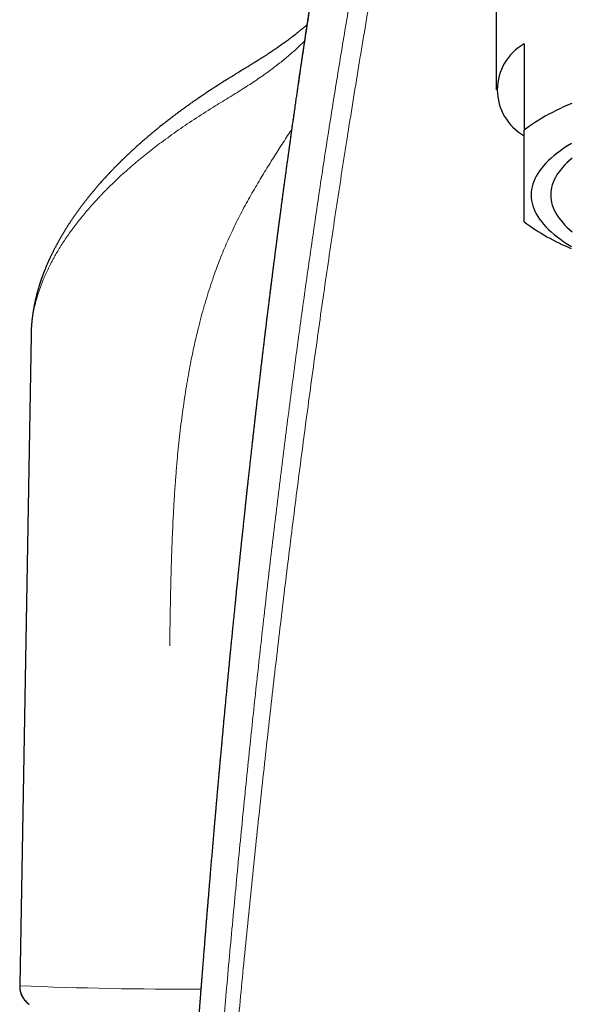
# Model space of a CAD drawing. Header units: millimetres. Extents: x 8 to 771, y 12 to 516.
# Tile 45 of 55: x 369 to 389, y 459 to 495. Entities that reach past the tile are written whole.
import ezdxf

# ---------------------------------------------------------------- set-up
doc = ezdxf.new("R2010")
doc.units = ezdxf.units.MM

msp = doc.modelspace()

# ---------------------------------------------------------------- linework, layer by layer
at = {"color": 7, "linetype": 'Continuous', "lineweight": 30}
for p, q in [((386.189, 496.303), (386.189, 492.074)), ((387.189, 493.715), (387.189, 490.634)), ((369.554, 483.311), (369.149, 460.09)), ((369.149, 460.087), (369.148, 460.083))]:
    msp.add_line(p, q, dxfattribs=at)
at = {"color": 7, "linetype": 'Continuous', "lineweight": 30, "flags": 128}
for points in [[(388.888, 491.587), (388.742, 491.525), (388.6, 491.461), (388.461, 491.397), (388.326, 491.332), (388.195, 491.265), (388.067, 491.198), (387.943, 491.13), (387.824, 491.062), (387.708, 490.992), (387.596, 490.922), (387.488, 490.851), (387.384, 490.779), (387.284, 490.707), (387.189, 490.634)], [(388.879, 490.154), (388.742, 490.07), (388.611, 489.985), (388.486, 489.898), (388.368, 489.811), (388.257, 489.723), (388.153, 489.633), (388.055, 489.543), (387.965, 489.452), (387.882, 489.36), (387.805, 489.267), (387.736, 489.174), (387.674, 489.08), (387.619, 488.986), (387.571, 488.891), (387.531, 488.795), (387.498, 488.7), (387.472, 488.604), (387.454, 488.508), (387.443, 488.412), (387.439, 488.316), (387.443, 488.219), (387.454, 488.123), (387.472, 488.027), (387.498, 487.931), (387.531, 487.836), (387.571, 487.74), (387.619, 487.646), (387.674, 487.551), (387.736, 487.457), (387.805, 487.364), (387.882, 487.271), (387.965, 487.179), (388.055, 487.088), (388.153, 486.998), (388.257, 486.909), (388.368, 486.82), (388.486, 486.733), (388.611, 486.646), (388.742, 486.561), (388.879, 486.477)], [(388.904, 489.631), (388.806, 489.547), (388.715, 489.463), (388.631, 489.378), (388.553, 489.292), (388.481, 489.205), (388.417, 489.118), (388.358, 489.03), (388.307, 488.942), (388.263, 488.853), (388.225, 488.764), (388.194, 488.675), (388.17, 488.585), (388.153, 488.495), (388.142, 488.406), (388.139, 488.316), (388.142, 488.226), (388.153, 488.136), (388.17, 488.046), (388.194, 487.956), (388.225, 487.867), (388.263, 487.778), (388.307, 487.689), (388.358, 487.601), (388.417, 487.513), (388.481, 487.426), (388.553, 487.339), (388.631, 487.253), (388.715, 487.168), (388.806, 487.084), (388.904, 487)]]:
    msp.add_lwpolyline(points, dxfattribs=at)
at = {"color": 7, "linetype": 'Continuous', "lineweight": 30}
for centre, radius, start, end in [((388.108, 492.074), 1.88, 119.277, 240.723), ((391.705, 493.416), 7.56, 233.3143, 248.0038)]:
    msp.add_arc(centre, radius, start, end, dxfattribs=at)
at = {"color": 8, "linetype": 'Continuous', "lineweight": 0}
msp.add_arc((374.892, 595.056), 135.12, 267.56418, 270.31161, dxfattribs=at)
at = {"color": 7, "linetype": 'Continuous', "lineweight": 30}
for points, knots in [([(381.887, 508.317), (381.883, 508.296), (381.87, 508.232), (381.848, 508.124), (381.821, 507.995), (381.796, 507.871), (381.772, 507.754), (381.749, 507.641), (381.727, 507.532), (381.705, 507.426), (381.684, 507.323), (381.664, 507.223), (381.644, 507.126), (381.626, 507.032), (381.608, 506.941), (381.59, 506.854), (381.574, 506.771), (381.558, 506.691), (381.542, 506.615), (381.527, 506.539), (381.513, 506.465), (381.498, 506.393), (381.485, 506.324), (381.472, 506.259), (381.46, 506.198), (381.449, 506.141), (381.439, 506.089), (381.429, 506.041), (381.42, 505.996), (381.412, 505.954), (381.405, 505.916), (381.398, 505.881), (381.392, 505.849), (381.386, 505.82), (381.381, 505.792), (381.37, 505.739), (381.359, 505.682), (381.347, 505.62), (381.34, 505.581), (381.332, 505.543), (381.325, 505.505), (381.317, 505.467), (381.31, 505.427), (381.302, 505.385), (381.293, 505.338), (381.283, 505.288), (381.273, 505.234), (381.262, 505.178), (381.25, 505.117), (381.237, 505.05), (381.223, 504.978), (381.209, 504.902), (381.194, 504.823), (381.178, 504.74), (381.162, 504.654), (381.145, 504.565), (381.128, 504.475), (381.111, 504.385), (381.094, 504.296), (381.077, 504.205), (381.06, 504.113), (381.025, 503.931), (380.957, 503.563), (380.864, 503.058), (380.763, 502.505), (380.673, 502.002), (380.606, 501.629), (380.564, 501.388), (380.545, 501.282), (380.527, 501.18), (380.51, 501.082), (380.493, 500.987), (380.478, 500.899), (380.463, 500.815), (380.45, 500.737), (380.437, 500.662), (380.424, 500.591), (380.413, 500.523), (380.401, 500.459), (380.391, 500.397), (380.381, 500.339), (380.372, 500.285), (380.363, 500.234), (380.354, 500.184), (380.345, 500.133), (380.336, 500.08), (380.327, 500.024), (380.317, 499.965), (380.306, 499.904), (380.296, 499.842), (380.284, 499.776), (380.273, 499.708), (380.26, 499.635), (380.248, 499.559), (380.234, 499.48), (380.22, 499.396), (380.205, 499.309), (380.19, 499.22), (380.175, 499.129), (380.159, 499.037), (380.143, 498.941), (380.127, 498.842), (380.11, 498.743), (380.094, 498.643), (380.077, 498.545), (380.061, 498.444), (380.044, 498.342), (380.027, 498.242), (380.011, 498.143), (379.993, 498.033), (379.973, 497.913), (379.952, 497.784), (379.932, 497.658), (379.91, 497.527), (379.889, 497.392), (379.866, 497.252), (379.844, 497.117), (379.823, 496.986), (379.803, 496.858), (379.785, 496.748), (379.77, 496.653), (379.757, 496.574), (379.745, 496.495), (379.732, 496.417), (379.72, 496.337), (379.707, 496.254), (379.693, 496.17), (379.678, 496.075), (379.662, 495.969), (379.643, 495.852), (379.625, 495.731), (379.605, 495.607), (379.585, 495.478), (379.565, 495.346), (379.544, 495.21), (379.522, 495.07), (379.5, 494.926), (379.479, 494.791), (379.46, 494.667), (379.443, 494.554), (379.428, 494.455), (379.415, 494.371), (379.405, 494.303), (379.395, 494.237), (379.384, 494.167), (379.373, 494.094), (379.362, 494.017), (379.351, 493.945), (379.34, 493.876), (379.331, 493.81), (379.321, 493.749), (379.313, 493.692), (379.305, 493.638), (379.297, 493.587), (379.29, 493.54), (379.283, 493.495), (379.277, 493.455), (379.272, 493.418), (379.267, 493.384), (379.262, 493.355), (379.259, 493.33), (379.256, 493.31), (379.253, 493.293), (379.251, 493.277), (379.248, 493.258), (379.245, 493.235), (379.24, 493.207), (379.235, 493.173), (379.23, 493.134), (379.223, 493.09), (379.216, 493.04), (379.208, 492.987), (379.199, 492.929), (379.191, 492.869), (379.181, 492.807), (379.172, 492.743), (379.162, 492.675), (379.152, 492.604), (379.137, 492.506), (379.119, 492.381), (379.096, 492.224), (379.072, 492.058), (379.047, 491.885), (379.02, 491.695), (378.99, 491.489), (378.959, 491.266), (378.928, 491.047), (378.899, 490.846), (378.873, 490.662), (378.85, 490.495), (378.826, 490.328), (378.803, 490.16), (378.779, 489.99), (378.755, 489.818), (378.731, 489.643), (378.707, 489.464), (378.68, 489.271), (378.652, 489.064), (378.622, 488.84), (378.591, 488.612), (378.559, 488.378), (378.527, 488.14), (378.495, 487.897), (378.468, 487.69), (378.445, 487.522), (378.428, 487.394), (378.412, 487.269), (378.396, 487.147), (378.38, 487.028), (378.364, 486.906), (378.348, 486.78), (378.331, 486.651), (378.315, 486.527), (378.3, 486.406), (378.285, 486.289), (378.27, 486.176), (378.256, 486.067), (378.243, 485.962), (378.231, 485.869), (378.22, 485.786), (378.211, 485.713), (378.202, 485.643), (378.193, 485.577), (378.185, 485.513), (378.178, 485.454), (378.171, 485.397), (378.164, 485.345), (378.158, 485.295), (378.152, 485.252), (378.147, 485.212), (378.143, 485.175), (378.137, 485.134), (378.132, 485.089), (378.126, 485.039), (378.118, 484.982), (378.111, 484.919), (378.102, 484.851), (378.093, 484.779), (378.083, 484.703), (378.073, 484.622), (378.063, 484.539), (378.053, 484.455), (378.042, 484.369), (378.031, 484.28), (378.019, 484.187), (378.008, 484.09), (377.994, 483.983), (377.98, 483.865), (377.964, 483.74), (377.949, 483.615), (377.934, 483.492), (377.918, 483.359), (377.901, 483.215), (377.882, 483.061), (377.863, 482.904), (377.844, 482.743), (377.824, 482.578), (377.805, 482.418), (377.786, 482.261), (377.768, 482.108), (377.75, 481.961), (377.734, 481.821), (377.718, 481.687), (377.703, 481.556), (377.688, 481.429), (377.674, 481.308), (377.66, 481.194), (377.647, 481.082), (377.634, 480.969), (377.621, 480.852), (377.607, 480.733), (377.593, 480.612), (377.579, 480.489), (377.564, 480.362), (377.549, 480.225), (377.532, 480.075), (377.513, 479.913), (377.494, 479.746), (377.475, 479.575), (377.455, 479.4), (377.435, 479.221), (377.415, 479.037), (377.394, 478.849), (377.372, 478.657), (377.35, 478.46), (377.328, 478.259), (377.308, 478.078), (377.291, 477.917), (377.275, 477.777), (377.26, 477.639), (377.245, 477.501), (377.231, 477.365), (377.216, 477.233), (377.203, 477.106), (377.19, 476.986), (377.178, 476.871), (377.166, 476.761), (377.155, 476.656), (377.144, 476.555), (377.134, 476.461), (377.124, 476.371), (377.115, 476.286), (377.107, 476.205), (377.099, 476.128), (377.091, 476.056), (377.084, 475.988), (377.077, 475.925), (377.071, 475.867), (377.065, 475.813), (377.061, 475.768), (377.057, 475.729), (377.053, 475.696), (377.05, 475.663), (377.046, 475.626), (377.042, 475.587), (377.037, 475.545), (377.033, 475.5), (377.028, 475.451), (377.022, 475.396), (377.015, 475.333), (377.008, 475.263), (377, 475.188), (376.992, 475.108), (376.983, 475.024), (376.974, 474.935), (376.964, 474.842), (376.954, 474.744), (376.944, 474.641), (376.933, 474.534), (376.921, 474.423), (376.909, 474.299), (376.895, 474.166), (376.881, 474.026), (376.867, 473.887), (376.851, 473.73), (376.834, 473.556), (376.814, 473.365), (376.796, 473.178), (376.777, 472.994), (376.759, 472.813), (376.742, 472.635), (376.725, 472.461), (376.708, 472.29), (376.691, 472.122), (376.675, 471.959), (376.66, 471.8), (376.645, 471.645), (376.63, 471.493), (376.614, 471.329), (376.597, 471.148), (376.578, 470.949), (376.559, 470.745), (376.539, 470.536), (376.518, 470.323), (376.498, 470.104), (376.477, 469.887), (376.457, 469.672), (376.437, 469.459), (376.417, 469.241), (376.397, 469.02), (376.376, 468.794), (376.357, 468.586), (376.34, 468.398), (376.325, 468.231), (376.31, 468.066), (376.295, 467.903), (376.281, 467.743), (376.266, 467.577), (376.25, 467.405), (376.234, 467.227), (376.219, 467.053), (376.204, 466.882), (376.189, 466.714), (376.174, 466.548), (376.16, 466.387), (376.146, 466.23), (376.133, 466.077), (376.12, 465.928), (376.103, 465.731), (376.082, 465.486), (376.056, 465.192), (376.032, 464.903), (376.007, 464.616), (375.983, 464.328), (375.964, 464.103), (375.95, 463.939), (375.942, 463.839), (375.934, 463.739), (375.925, 463.638), (375.917, 463.536), (375.908, 463.433), (375.899, 463.324), (375.889, 463.207), (375.879, 463.082), (375.868, 462.953), (375.857, 462.819), (375.846, 462.681), (375.834, 462.538), (375.822, 462.391), (375.81, 462.239), (375.797, 462.082), (375.785, 461.922), (375.771, 461.759), (375.758, 461.592), (375.744, 461.421), (375.73, 461.244), (375.716, 461.061), (375.701, 460.873), (375.686, 460.68), (375.67, 460.483), (375.655, 460.296), (375.642, 460.12), (375.629, 459.958), (375.617, 459.796), (375.604, 459.637), (375.59, 459.456), (375.575, 459.253), (375.558, 459.03), (375.541, 458.812), (375.525, 458.599), (375.509, 458.391), (375.495, 458.198), (375.481, 458.02), (375.469, 457.855), (375.457, 457.694), (375.445, 457.537), (375.434, 457.385), (375.423, 457.238), (375.413, 457.096), (375.403, 456.957), (375.392, 456.814), (375.381, 456.667), (375.37, 456.517), (375.36, 456.373), (375.35, 456.234), (375.34, 456.1), (375.331, 455.978), (375.323, 455.866), (375.316, 455.765), (375.309, 455.667), (375.302, 455.571), (375.295, 455.474), (375.288, 455.374), (375.28, 455.258), (375.27, 455.125), (375.26, 454.974), (375.249, 454.817), (375.237, 454.658), (375.226, 454.498), (375.215, 454.335), (375.203, 454.169), (375.191, 453.997), (375.179, 453.821), (375.167, 453.642), (375.154, 453.459), (375.141, 453.271), (375.128, 453.077), (375.114, 452.876), (375.1, 452.67), (375.086, 452.458), (375.072, 452.242), (375.057, 452.02), (375.042, 451.793), (375.029, 451.597), (375.018, 451.431), (375.009, 451.301), (375.001, 451.173), (374.992, 451.049), (374.985, 450.928), (374.977, 450.811), (374.969, 450.693), (374.962, 450.576), (374.954, 450.459), (374.947, 450.347), (374.94, 450.239), (374.933, 450.135), (374.927, 450.036), (374.92, 449.941), (374.915, 449.85), (374.909, 449.763), (374.904, 449.682), (374.899, 449.605), (374.894, 449.533), (374.89, 449.465), (374.886, 449.4), (374.882, 449.34), (374.879, 449.283), (374.875, 449.231), (374.872, 449.182), (374.869, 449.135), (374.866, 449.086), (374.863, 449.034), (374.859, 448.976), (374.855, 448.913), (374.851, 448.845), (374.846, 448.772), (374.841, 448.695), (374.836, 448.613), (374.831, 448.526), (374.825, 448.436), (374.819, 448.34), (374.813, 448.24), (374.807, 448.136), (374.8, 448.027), (374.792, 447.907), (374.784, 447.776), (374.776, 447.635), (374.767, 447.493), (374.756, 447.308), (374.742, 447.08), (374.725, 446.807), (374.708, 446.528), (374.691, 446.242), (374.674, 445.952), (374.656, 445.658), (374.639, 445.36), (374.621, 445.055), (374.603, 444.754), (374.586, 444.458), (374.569, 444.166), (374.552, 443.869), (374.537, 443.605), (374.524, 443.375), (374.513, 443.181), (374.502, 442.985), (374.491, 442.788), (374.479, 442.576), (374.467, 442.35), (374.454, 442.111), (374.441, 441.879), (374.428, 441.652), (374.416, 441.431), (374.405, 441.216), (374.393, 441.007), (374.382, 440.803), (374.372, 440.606), (374.361, 440.414), (374.351, 440.228), (374.342, 440.048), (374.333, 439.874), (374.324, 439.71), (374.316, 439.556), (374.308, 439.413), (374.301, 439.274), (374.294, 439.14), (374.287, 439.011), (374.282, 438.903), (374.277, 438.813), (374.274, 438.742), (374.27, 438.673), (374.266, 438.604), (374.263, 438.532), (374.259, 438.455), (374.255, 438.373), (374.25, 438.284), (374.245, 438.189), (374.24, 438.086), (374.234, 437.978), (374.229, 437.864), (374.222, 437.745), (374.216, 437.619), (374.209, 437.488), (374.203, 437.351), (374.195, 437.209), (374.188, 437.061), (374.18, 436.906), (374.173, 436.75), (374.165, 436.591), (374.157, 436.43), (374.148, 436.263), (374.14, 436.092), (374.131, 435.914), (374.122, 435.731), (374.113, 435.541), (374.104, 435.347), (374.094, 435.146), (374.084, 434.941), (374.074, 434.73), (374.064, 434.514), (374.053, 434.288), (374.042, 434.054), (374.03, 433.81), (374.019, 433.56), (374.007, 433.304), (373.995, 433.042), (373.982, 432.774), (373.97, 432.5), (373.957, 432.221), (373.944, 431.935), (373.931, 431.643), (373.918, 431.345), (373.904, 431.047), (373.891, 430.749), (373.878, 430.451), (373.868, 430.236), (373.863, 430.119), (373.863, 430.104)], [0, 0, 0, 0, 0.00103, 0.00326, 0.005429, 0.007537, 0.00947, 0.011348, 0.013173, 0.014945, 0.016662, 0.018326, 0.019936, 0.021492, 0.022995, 0.024443, 0.025814, 0.027133, 0.0284, 0.029615, 0.030869, 0.032062, 0.033195, 0.034267, 0.035279, 0.036231, 0.037073, 0.037861, 0.038595, 0.039276, 0.039902, 0.040476, 0.040995, 0.041463, 0.041914, 0.042363, 0.044088, 0.044734, 0.045371, 0.046, 0.046621, 0.047235, 0.047869, 0.048541, 0.049321, 0.050146, 0.051015, 0.051928, 0.052886, 0.054006, 0.055182, 0.056412, 0.057698, 0.059038, 0.060434, 0.061885, 0.06339, 0.064786, 0.066226, 0.067703, 0.069186, 0.070669, 0.076502, 0.086944, 0.094877, 0.10283, 0.110803, 0.112523, 0.114182, 0.115778, 0.117313, 0.118786, 0.120197, 0.121471, 0.12269, 0.123854, 0.124963, 0.126016, 0.127027, 0.127982, 0.12888, 0.129721, 0.130506, 0.131266, 0.132052, 0.132864, 0.133744, 0.134653, 0.135591, 0.136559, 0.137564, 0.138625, 0.139741, 0.140914, 0.142143, 0.143428, 0.144769, 0.146166, 0.147535, 0.148954, 0.150423, 0.151942, 0.153511, 0.154981, 0.156491, 0.158043, 0.159601, 0.161134, 0.162645, 0.164131, 0.166136, 0.168097, 0.170013, 0.171884, 0.174054, 0.17616, 0.178202, 0.180182, 0.182098, 0.183951, 0.185175, 0.18637, 0.187535, 0.1887, 0.1899, 0.191135, 0.192404, 0.193709, 0.1954, 0.197145, 0.198946, 0.200803, 0.202715, 0.204682, 0.206705, 0.208783, 0.210917, 0.213106, 0.214747, 0.216417, 0.218117, 0.219133, 0.220139, 0.221112, 0.222055, 0.223229, 0.22435, 0.225417, 0.226432, 0.227394, 0.228286, 0.229128, 0.229918, 0.230657, 0.231358, 0.232006, 0.232601, 0.233142, 0.23363, 0.234065, 0.234446, 0.234708, 0.234937, 0.235175, 0.235444, 0.235745, 0.236189, 0.236687, 0.237241, 0.237895, 0.238612, 0.239393, 0.240237, 0.241144, 0.242021, 0.242951, 0.243932, 0.244966, 0.246051, 0.248226, 0.250379, 0.252912, 0.255413, 0.257883, 0.261141, 0.264341, 0.267485, 0.270571, 0.272999, 0.27539, 0.27775, 0.28014, 0.282576, 0.285015, 0.2875, 0.29003, 0.292606, 0.295699, 0.298855, 0.302074, 0.305357, 0.308703, 0.312112, 0.315585, 0.317392, 0.31918, 0.320925, 0.322626, 0.324283, 0.325897, 0.327744, 0.32953, 0.331255, 0.33292, 0.334553, 0.336123, 0.337631, 0.339076, 0.340459, 0.341501, 0.342504, 0.343469, 0.344389, 0.34526, 0.346083, 0.346857, 0.347583, 0.348261, 0.34889, 0.349369, 0.349889, 0.350453, 0.351061, 0.351714, 0.352524, 0.353394, 0.354322, 0.35531, 0.356357, 0.357464, 0.358629, 0.35975, 0.36092, 0.36214, 0.363409, 0.364729, 0.366098, 0.367806, 0.369524, 0.371218, 0.372889, 0.374536, 0.376657, 0.378738, 0.380778, 0.383048, 0.385265, 0.38743, 0.389543, 0.391604, 0.393612, 0.395458, 0.397257, 0.39901, 0.400717, 0.402377, 0.403843, 0.405319, 0.406834, 0.408389, 0.409984, 0.411588, 0.413231, 0.414912, 0.416632, 0.418728, 0.420879, 0.423084, 0.425343, 0.427656, 0.430024, 0.432446, 0.434921, 0.437451, 0.440035, 0.442674, 0.445366, 0.447173, 0.449003, 0.450834, 0.452609, 0.454403, 0.456132, 0.457795, 0.459349, 0.46084, 0.462269, 0.463636, 0.464942, 0.466163, 0.467324, 0.468426, 0.469468, 0.470469, 0.471408, 0.472284, 0.473098, 0.47385, 0.474539, 0.475166, 0.475614, 0.476025, 0.476449, 0.476916, 0.477426, 0.477968, 0.478552, 0.479178, 0.479845, 0.480693, 0.481599, 0.482565, 0.483589, 0.484672, 0.485813, 0.48701, 0.488266, 0.48958, 0.490952, 0.492383, 0.493872, 0.495684, 0.497483, 0.49926, 0.501016, 0.503487, 0.505913, 0.508296, 0.510634, 0.512929, 0.515179, 0.517385, 0.519547, 0.521665, 0.523739, 0.525732, 0.527684, 0.529592, 0.531459, 0.533898, 0.536395, 0.53895, 0.541563, 0.544234, 0.546962, 0.549749, 0.552354, 0.555008, 0.55771, 0.560461, 0.56326, 0.566109, 0.568168, 0.570242, 0.572285, 0.574292, 0.576263, 0.578198, 0.580433, 0.582617, 0.584752, 0.586837, 0.588913, 0.590937, 0.592909, 0.594829, 0.596697, 0.598513, 0.60028, 0.603904, 0.607472, 0.610984, 0.614442, 0.61791, 0.621409, 0.622613, 0.623821, 0.625033, 0.626248, 0.627467, 0.628697, 0.629966, 0.631413, 0.632913, 0.634466, 0.636071, 0.637729, 0.63944, 0.641204, 0.64302, 0.644889, 0.646811, 0.64875, 0.65074, 0.652781, 0.654873, 0.657055, 0.659289, 0.661577, 0.663917, 0.66631, 0.668227, 0.67016, 0.672065, 0.673941, 0.675788, 0.678482, 0.68111, 0.683674, 0.686173, 0.688607, 0.690976, 0.69295, 0.694877, 0.696757, 0.698589, 0.700373, 0.70208, 0.70374, 0.705355, 0.706924, 0.708732, 0.710475, 0.712153, 0.713766, 0.715314, 0.716798, 0.718017, 0.719189, 0.720313, 0.721405, 0.722525, 0.723677, 0.724862, 0.726545, 0.72829, 0.730098, 0.731968, 0.733776, 0.735639, 0.737557, 0.73953, 0.741557, 0.743601, 0.745698, 0.747848, 0.75005, 0.752351, 0.754708, 0.757119, 0.759585, 0.762106, 0.764682, 0.767313, 0.76881, 0.770299, 0.771748, 0.773156, 0.774524, 0.77585, 0.777136, 0.778503, 0.779821, 0.78109, 0.782309, 0.783479, 0.7846, 0.785671, 0.786693, 0.787666, 0.788589, 0.789448, 0.790259, 0.791023, 0.791739, 0.792427, 0.793065, 0.793652, 0.794188, 0.794694, 0.79524, 0.795831, 0.796467, 0.797183, 0.797949, 0.798765, 0.799631, 0.800547, 0.801513, 0.80253, 0.803596, 0.804712, 0.805879, 0.807095, 0.808362, 0.809908, 0.811476, 0.813064, 0.814671, 0.817643, 0.82068, 0.82378, 0.826946, 0.830175, 0.83341, 0.836706, 0.840065, 0.843485, 0.846642, 0.84985, 0.853108, 0.856418, 0.858525, 0.860651, 0.862798, 0.86496, 0.867091, 0.86975, 0.872345, 0.874874, 0.877338, 0.879737, 0.882071, 0.884339, 0.886542, 0.88868, 0.890753, 0.892761, 0.894703, 0.89658, 0.898392, 0.899995, 0.901544, 0.903038, 0.904477, 0.905862, 0.907191, 0.907972, 0.908733, 0.909473, 0.910199, 0.910967, 0.91179, 0.912668, 0.913602, 0.914639, 0.915736, 0.916894, 0.918113, 0.919392, 0.920732, 0.922132, 0.923593, 0.925114, 0.926696, 0.928339, 0.930042, 0.931703, 0.933418, 0.935187, 0.937009, 0.938886, 0.94084, 0.94285, 0.944915, 0.947035, 0.94921, 0.951441, 0.953727, 0.956068, 0.958579, 0.961151, 0.963784, 0.966477, 0.969231, 0.972045, 0.97492, 0.977856, 0.980852, 0.983908, 0.987026, 0.990203, 0.993255, 0.996361, 0.99952, 1, 1, 1, 1]), ([(379.419, 494.398), (379.413, 494.392), (379.399, 494.38), (379.376, 494.36), (379.352, 494.339), (379.328, 494.318), (379.307, 494.3), (379.287, 494.283), (379.267, 494.266), (379.245, 494.247), (379.219, 494.225), (379.191, 494.202), (379.162, 494.178), (379.134, 494.155), (379.108, 494.134), (379.085, 494.115), (379.061, 494.097), (379.036, 494.076), (379.009, 494.055), (378.982, 494.034), (378.959, 494.016), (378.937, 493.999), (378.916, 493.983), (378.891, 493.964), (378.861, 493.941), (378.824, 493.913), (378.785, 493.883), (378.745, 493.854), (378.702, 493.822), (378.653, 493.786), (378.596, 493.745), (378.537, 493.703), (378.474, 493.659), (378.408, 493.613), (378.352, 493.574), (378.306, 493.543), (378.273, 493.52), (378.241, 493.498), (378.209, 493.477), (378.181, 493.458), (378.155, 493.441), (378.132, 493.426), (378.113, 493.413), (378.093, 493.4), (378.072, 493.386), (378.046, 493.369), (378.016, 493.349), (377.982, 493.327), (377.947, 493.304), (377.91, 493.28), (377.872, 493.256), (377.832, 493.23), (377.792, 493.205), (377.752, 493.179), (377.714, 493.155), (377.681, 493.134), (377.654, 493.117), (377.631, 493.103), (377.612, 493.091), (377.593, 493.079), (377.573, 493.067), (377.551, 493.053), (377.523, 493.035), (377.49, 493.014), (377.45, 492.99), (377.406, 492.962), (377.358, 492.933), (377.305, 492.9), (377.248, 492.865), (377.185, 492.827), (377.118, 492.785), (377.044, 492.74), (376.965, 492.691), (376.879, 492.639), (376.788, 492.583), (376.692, 492.524), (376.59, 492.461), (376.484, 492.395), (376.411, 492.349), (376.374, 492.326)], [0, 0, 0, 0, 0.009091, 0.01962, 0.031283, 0.0421, 0.051655, 0.05995, 0.067905, 0.078309, 0.089641, 0.101539, 0.113966, 0.126056, 0.136949, 0.145591, 0.155022, 0.165435, 0.176748, 0.187441, 0.196791, 0.205, 0.212828, 0.221094, 0.233725, 0.247626, 0.262836, 0.277918, 0.291682, 0.310571, 0.330997, 0.352421, 0.373574, 0.396086, 0.419624, 0.430668, 0.441558, 0.452292, 0.462679, 0.472086, 0.480319, 0.487555, 0.493793, 0.499253, 0.505921, 0.514115, 0.523839, 0.534619, 0.545721, 0.557136, 0.568866, 0.580911, 0.593272, 0.605883, 0.617389, 0.627246, 0.635451, 0.642001, 0.647369, 0.652638, 0.658584, 0.665231, 0.672597, 0.683014, 0.6946, 0.707358, 0.721289, 0.736479, 0.752824, 0.770597, 0.789801, 0.810441, 0.832987, 0.857038, 0.882596, 0.909667, 0.938255, 0.968365, 1, 1, 1, 1]), ([(376.374, 492.326), (376.359, 492.317), (376.332, 492.299), (376.294, 492.276), (376.263, 492.256), (376.238, 492.24), (376.218, 492.227), (376.2, 492.215), (376.181, 492.203), (376.153, 492.185), (376.115, 492.161), (376.065, 492.128), (376.009, 492.092), (375.95, 492.053), (375.886, 492.011), (375.829, 491.973), (375.777, 491.938), (375.731, 491.907), (375.685, 491.876), (375.643, 491.848), (375.607, 491.823), (375.58, 491.805), (375.558, 491.79), (375.538, 491.776), (375.516, 491.761), (375.489, 491.743), (375.457, 491.72), (375.419, 491.694), (375.38, 491.667), (375.34, 491.639), (375.278, 491.595), (375.195, 491.536), (375.117, 491.48), (375.065, 491.443), (375.041, 491.426), (375.016, 491.408), (374.992, 491.39), (374.97, 491.374), (374.95, 491.359), (374.933, 491.347), (374.919, 491.337), (374.908, 491.328), (374.893, 491.318), (374.872, 491.302), (374.846, 491.283), (374.813, 491.259), (374.776, 491.231), (374.737, 491.202), (374.695, 491.17), (374.651, 491.137), (374.607, 491.103), (374.563, 491.07), (374.522, 491.038), (374.487, 491.011), (374.459, 490.989), (374.438, 490.974), (374.421, 490.96), (374.406, 490.948), (374.392, 490.938), (374.374, 490.924), (374.351, 490.905), (374.321, 490.882), (374.287, 490.855), (374.225, 490.806), (374.161, 490.755), (374.096, 490.702), (374.056, 490.67), (374.019, 490.64), (373.986, 490.612), (373.955, 490.587), (373.927, 490.564), (373.901, 490.542), (373.875, 490.52), (373.847, 490.497), (373.816, 490.471), (373.782, 490.442), (373.746, 490.412), (373.708, 490.38), (373.672, 490.349), (373.637, 490.319), (373.605, 490.291), (373.573, 490.264), (373.545, 490.239), (373.52, 490.217), (373.502, 490.201), (373.487, 490.188), (373.474, 490.177), (373.459, 490.163), (373.441, 490.147), (373.42, 490.129), (373.381, 490.094), (373.323, 490.042), (373.265, 489.99), (373.225, 489.953), (373.204, 489.933), (373.185, 489.916), (373.169, 489.902), (373.157, 489.89), (373.144, 489.879), (373.129, 489.864), (373.108, 489.845), (373.085, 489.824), (373.061, 489.801), (373.038, 489.779), (373.01, 489.753), (372.979, 489.723), (372.945, 489.691), (372.914, 489.661), (372.886, 489.634), (372.861, 489.611), (372.841, 489.591), (372.825, 489.575), (372.813, 489.563), (372.803, 489.553), (372.791, 489.542), (372.776, 489.527), (372.757, 489.509), (372.736, 489.488), (372.714, 489.466), (372.693, 489.445), (372.666, 489.418), (372.633, 489.385), (372.594, 489.346), (372.556, 489.307), (372.518, 489.268), (372.479, 489.228), (372.439, 489.186), (372.398, 489.143), (372.361, 489.103), (372.327, 489.068), (372.299, 489.037), (372.275, 489.012), (372.254, 488.99), (372.234, 488.967), (372.212, 488.943), (372.187, 488.916), (372.16, 488.886), (372.126, 488.849), (372.086, 488.805), (372.041, 488.754), (371.995, 488.702), (371.951, 488.651), (371.91, 488.603), (371.875, 488.563), (371.847, 488.53), (371.825, 488.504), (371.804, 488.479), (371.785, 488.456), (371.766, 488.434), (371.748, 488.412), (371.727, 488.386), (371.702, 488.356), (371.674, 488.321), (371.645, 488.286), (371.616, 488.25), (371.587, 488.214), (371.545, 488.161), (371.491, 488.092), (371.436, 488.02), (371.392, 487.963), (371.36, 487.92), (371.329, 487.878), (371.298, 487.837), (371.267, 487.795), (371.236, 487.752), (371.207, 487.711), (371.18, 487.674), (371.155, 487.639), (371.131, 487.604), (371.104, 487.566), (371.076, 487.526), (371.047, 487.484), (371.019, 487.442), (370.992, 487.402), (370.965, 487.362), (370.939, 487.322), (370.912, 487.281), (370.886, 487.241), (370.86, 487.201), (370.834, 487.159), (370.806, 487.115), (370.778, 487.07), (370.748, 487.022), (370.717, 486.971), (370.686, 486.919), (370.658, 486.871), (370.631, 486.826), (370.606, 486.783), (370.582, 486.741), (370.561, 486.704), (370.543, 486.672), (370.527, 486.642), (370.51, 486.611), (370.492, 486.579), (370.474, 486.545), (370.455, 486.51), (370.436, 486.474), (370.416, 486.437), (370.397, 486.4), (370.378, 486.364), (370.36, 486.328), (370.341, 486.29), (370.323, 486.254), (370.304, 486.216), (370.285, 486.177), (370.264, 486.134), (370.244, 486.091), (370.226, 486.054), (370.212, 486.023), (370.2, 485.997), (370.189, 485.972), (370.176, 485.944), (370.163, 485.914), (370.149, 485.883), (370.136, 485.853), (370.123, 485.823), (370.108, 485.789), (370.092, 485.751), (370.075, 485.711), (370.061, 485.676), (370.049, 485.646), (370.04, 485.624), (370.032, 485.603), (370.024, 485.584), (370.018, 485.567), (370.012, 485.552), (370.005, 485.535), (369.998, 485.515), (369.99, 485.494), (369.981, 485.471), (369.971, 485.444), (369.96, 485.415), (369.949, 485.385), (369.939, 485.357), (369.93, 485.331), (369.922, 485.307), (369.914, 485.284), (369.906, 485.263), (369.9, 485.244), (369.894, 485.226), (369.888, 485.207), (369.88, 485.185), (369.873, 485.162), (369.865, 485.137), (369.857, 485.112), (369.847, 485.081), (369.835, 485.044), (369.822, 485.001), (369.81, 484.959), (369.797, 484.916), (369.785, 484.871), (369.773, 484.826), (369.761, 484.782), (369.75, 484.742), (369.741, 484.706), (369.733, 484.673), (369.726, 484.643), (369.719, 484.613), (369.711, 484.582), (369.704, 484.55), (369.697, 484.517), (369.689, 484.482), (369.681, 484.443), (369.673, 484.404), (369.666, 484.366), (369.659, 484.329), (369.652, 484.291), (369.645, 484.253), (369.638, 484.215), (369.632, 484.179), (369.627, 484.149), (369.623, 484.121), (369.619, 484.095), (369.615, 484.067), (369.61, 484.036), (369.606, 484.001), (369.601, 483.963), (369.596, 483.924), (369.592, 483.887), (369.588, 483.851), (369.584, 483.818), (369.581, 483.783), (369.577, 483.745), (369.573, 483.703), (369.57, 483.659), (369.567, 483.616), (369.565, 483.583), (369.563, 483.56), (369.562, 483.545), (369.561, 483.529), (369.56, 483.509), (369.559, 483.487), (369.558, 483.459), (369.557, 483.426), (369.556, 483.386), (369.555, 483.347), (369.554, 483.32), (369.554, 483.308)], [0, 0, 0, 0, 0.0034859, 0.0064639, 0.0089332, 0.0108932, 0.0123436, 0.013737, 0.0152235, 0.0168409, 0.0203522, 0.0243568, 0.0288554, 0.0337375, 0.0388487, 0.0441882, 0.0478372, 0.0515856, 0.0554334, 0.0593208, 0.0620086, 0.0642725, 0.0661124, 0.0675281, 0.0692534, 0.0714904, 0.0742434, 0.077496, 0.0808777, 0.0842355, 0.0875693, 0.0966134, 0.1055826, 0.1077163, 0.1098513, 0.1119873, 0.1141244, 0.1161356, 0.1178233, 0.1193944, 0.120513, 0.121365, 0.1225309, 0.124383, 0.1267396, 0.1296005, 0.1329657, 0.136562, 0.1400814, 0.1442028, 0.1482129, 0.1521119, 0.1558998, 0.159551, 0.1616832, 0.1635491, 0.1651489, 0.1664825, 0.1676351, 0.1690054, 0.1713012, 0.1740941, 0.1773439, 0.180699, 0.1913914, 0.1952644, 0.1990849, 0.2026107, 0.2058257, 0.2087301, 0.2113534, 0.2138619, 0.216286, 0.2189185, 0.2219339, 0.225268, 0.2289017, 0.2326024, 0.2363517, 0.239571, 0.2428251, 0.2460942, 0.249017, 0.2514591, 0.2534206, 0.2546274, 0.2558803, 0.2574155, 0.2592329, 0.2613325, 0.2637091, 0.2712619, 0.279087, 0.2815902, 0.2838632, 0.2858109, 0.2874334, 0.2887308, 0.2898102, 0.2914307, 0.2936062, 0.2962397, 0.298832, 0.3013123, 0.3036807, 0.307732, 0.3114072, 0.3147065, 0.3178229, 0.3204969, 0.3227269, 0.324513, 0.3258554, 0.3266696, 0.3279152, 0.3296037, 0.3317351, 0.3342034, 0.3366327, 0.3389901, 0.3412754, 0.3458303, 0.3501669, 0.3545261, 0.3588047, 0.3632737, 0.368091, 0.3730099, 0.3774678, 0.3814431, 0.3850184, 0.3876092, 0.390008, 0.3923519, 0.3950335, 0.3980771, 0.401464, 0.4050104, 0.4104845, 0.4162079, 0.4220409, 0.4276397, 0.4329847, 0.4379517, 0.4410497, 0.4439496, 0.4466721, 0.4492261, 0.4516118, 0.4539458, 0.456588, 0.4600923, 0.4639721, 0.4679074, 0.4718641, 0.4758319, 0.4797869, 0.4891257, 0.49862, 0.503378, 0.50808, 0.5126437, 0.517049, 0.5216013, 0.5264362, 0.5309889, 0.5350314, 0.5385935, 0.5423459, 0.5465141, 0.5509516, 0.5556081, 0.5602459, 0.5645698, 0.5687481, 0.5730848, 0.5776537, 0.5820324, 0.5860186, 0.5907938, 0.5955962, 0.6003565, 0.605444, 0.6110829, 0.6167934, 0.6223117, 0.6267255, 0.6314542, 0.6360985, 0.6402549, 0.6433075, 0.6465395, 0.6499409, 0.6531796, 0.6570308, 0.660771, 0.6645473, 0.6685419, 0.6727677, 0.6763539, 0.6802192, 0.6843617, 0.6883718, 0.6919599, 0.6964242, 0.7010995, 0.7057283, 0.7100236, 0.7131041, 0.7157394, 0.7182312, 0.721192, 0.7246178, 0.7278837, 0.7309262, 0.734137, 0.7375884, 0.7419382, 0.7460349, 0.7505459, 0.7530017, 0.7554859, 0.7577271, 0.7597116, 0.7614394, 0.7629934, 0.7647372, 0.7668221, 0.7692001, 0.7716426, 0.7741199, 0.7776501, 0.7808481, 0.783701, 0.7865637, 0.7889738, 0.7915197, 0.7938651, 0.795815, 0.7974974, 0.7994292, 0.801697, 0.8042859, 0.8069409, 0.80957, 0.812173, 0.816757, 0.8212807, 0.8257575, 0.8302165, 0.8348958, 0.8398232, 0.8444998, 0.8487304, 0.8525344, 0.8559604, 0.8590246, 0.8621117, 0.8653945, 0.8689546, 0.8721888, 0.8758988, 0.8800743, 0.8842583, 0.888388, 0.8922694, 0.8959891, 0.900316, 0.9043709, 0.9080204, 0.9113958, 0.9140828, 0.9168101, 0.9196652, 0.922916, 0.9266606, 0.9307837, 0.9348828, 0.938875, 0.9427116, 0.9462452, 0.9494654, 0.9537775, 0.9582151, 0.9627775, 0.9674094, 0.9717707, 0.9732874, 0.9747709, 0.9764867, 0.9785476, 0.9809537, 0.983705, 0.987391, 0.9915567, 0.9962024, 1, 1, 1, 1]), ([(387.189, 487.353), (387.189, 487.372), (387.189, 487.409), (387.189, 487.475), (387.189, 487.547), (387.189, 487.628), (387.189, 487.716), (387.189, 487.813), (387.189, 487.922), (387.189, 488.043), (387.189, 488.18), (387.189, 488.327), (387.189, 488.485), (387.189, 488.653), (387.189, 488.833), (387.189, 489.024), (387.189, 489.225), (387.189, 489.438), (387.189, 489.659), (387.189, 489.89), (387.189, 490.128), (387.189, 490.376), (387.189, 490.548), (387.189, 490.634)], [0, 0, 0, 0, 0.045747, 0.091276, 0.136585, 0.181679, 0.226569, 0.271272, 0.315811, 0.364644, 0.41335, 0.461973, 0.510559, 0.559155, 0.60781, 0.656568, 0.705472, 0.75456, 0.803863, 0.85252, 0.901426, 0.950586, 1, 1, 1, 1]), ([(369.148, 460.08), (369.148, 460.075), (369.148, 460.065), (369.148, 460.052), (369.148, 460.04), (369.149, 460.031), (369.149, 460.024), (369.149, 460.017), (369.15, 460.007), (369.15, 459.994), (369.151, 459.979), (369.154, 459.956), (369.158, 459.923), (369.166, 459.88), (369.178, 459.83), (369.195, 459.776), (369.218, 459.718), (369.247, 459.66), (369.282, 459.603), (369.319, 459.551), (369.354, 459.51), (369.385, 459.478), (369.41, 459.455), (369.431, 459.436), (369.448, 459.421), (369.462, 459.41), (369.474, 459.401), (369.481, 459.396), (369.484, 459.394)], [0, 0, 0, 0, 0.0348657, 0.0778159, 0.1112239, 0.1349358, 0.1491424, 0.1601767, 0.1762149, 0.1923664, 0.2102346, 0.2311129, 0.2711332, 0.3196122, 0.376753, 0.4418285, 0.5065821, 0.5841106, 0.657857, 0.7278225, 0.794011, 0.8359162, 0.8740584, 0.9083874, 0.9322393, 0.9550419, 0.9774112, 1, 1, 1, 1]), ([(369.149, 460.058), (369.15, 460.032), (369.15, 459.979), (369.161, 459.9), (369.179, 459.823), (369.205, 459.747), (369.238, 459.675), (369.278, 459.606), (369.325, 459.542), (369.378, 459.483), (369.431, 459.433), (369.468, 459.406), (369.484, 459.394)], [0, 0, 0, 0, 0.102591, 0.205182, 0.307774, 0.410365, 0.512956, 0.615547, 0.718138, 0.82073, 0.923321, 1, 1, 1, 1])]:
    msp.add_open_spline(points, degree=3, knots=knots, dxfattribs=at)
at = {"color": 8, "linetype": 'Continuous', "lineweight": 0}
for points, knots in [([(381.86, 508.051), (381.793, 507.727), (381.661, 507.08), (381.464, 506.096), (381.27, 505.103), (381.079, 504.099), (380.89, 503.084), (380.706, 502.078), (380.529, 501.082), (380.357, 500.096), (380.188, 499.102), (380.02, 498.097), (379.855, 497.084), (379.691, 496.062), (379.53, 495.03), (379.371, 493.989), (379.214, 492.939), (379.06, 491.885), (378.909, 490.83), (378.76, 489.772), (378.614, 488.705), (378.469, 487.622), (378.325, 486.525), (378.182, 485.411), (378.041, 484.289), (377.902, 483.157), (377.766, 482.024), (377.632, 480.888), (377.502, 479.75), (377.373, 478.604), (377.245, 477.441), (377.119, 476.262), (376.993, 475.066), (376.87, 473.86), (376.748, 472.646), (376.628, 471.423), (376.511, 470.191), (376.395, 468.951), (376.281, 467.703), (376.169, 466.447), (376.059, 465.182), (375.951, 463.909), (375.846, 462.634), (375.743, 461.358), (375.642, 460.082), (375.543, 458.797), (375.445, 457.495), (375.348, 456.175), (375.253, 454.838), (375.159, 453.492), (375.067, 452.138), (374.976, 450.775), (374.888, 449.403), (374.801, 448.023), (374.716, 446.635), (374.633, 445.237), (374.552, 443.831), (374.472, 442.417), (374.394, 440.994), (374.317, 439.562), (374.245, 438.161), (374.176, 436.794), (374.11, 435.459), (374.046, 434.118), (373.983, 432.771), (373.922, 431.418), (373.882, 430.512), (373.862, 430.059)], [0, 0, 0, 0, 0.016391, 0.032781, 0.049172, 0.065563, 0.081953, 0.098344, 0.113798, 0.129252, 0.144706, 0.16016, 0.175614, 0.191068, 0.206522, 0.221976, 0.23743, 0.252884, 0.268062, 0.28324, 0.298418, 0.313596, 0.32905, 0.344504, 0.359958, 0.375412, 0.390866, 0.406045, 0.421223, 0.436401, 0.451579, 0.467067, 0.482555, 0.498042, 0.51353, 0.529018, 0.544506, 0.559994, 0.575448, 0.590902, 0.606356, 0.62181, 0.637264, 0.652443, 0.667621, 0.682799, 0.697977, 0.713465, 0.728953, 0.744441, 0.759929, 0.775416, 0.790904, 0.806392, 0.82188, 0.837368, 0.852855, 0.868343, 0.883831, 0.899319, 0.914807, 0.929005, 0.943203, 0.957401, 0.9716, 0.9858, 1, 1, 1, 1]), ([(381.826, 500.051), (381.765, 499.727), (381.642, 499.078), (381.461, 498.093), (381.282, 497.1), (381.104, 496.096), (380.93, 495.09), (380.759, 494.08), (380.591, 493.067), (380.424, 492.045), (380.259, 491.007), (380.094, 489.953), (379.931, 488.883), (379.769, 487.803), (379.609, 486.714), (379.452, 485.616), (379.296, 484.509), (379.142, 483.392), (378.991, 482.267), (378.841, 481.132), (378.693, 479.988), (378.547, 478.835), (378.404, 477.673), (378.262, 476.503), (378.126, 475.355), (377.995, 474.233), (377.87, 473.136), (377.747, 472.032), (377.625, 470.92), (377.505, 469.801), (377.383, 468.64), (377.259, 467.436), (377.133, 466.19), (377.009, 464.935), (376.887, 463.671), (376.767, 462.398), (376.649, 461.117), (376.536, 459.863), (376.428, 458.636), (376.324, 457.439), (376.222, 456.234), (376.122, 455.022), (376.023, 453.803), (375.926, 452.577), (375.83, 451.344), (375.735, 450.103), (375.642, 448.855), (375.551, 447.6), (375.461, 446.338), (375.367, 444.993), (375.27, 443.564), (375.17, 442.05), (375.072, 440.525), (375.008, 439.501), (374.976, 438.989)], [0, 0, 0, 0, 0.01967, 0.03934, 0.05901, 0.07868, 0.098351, 0.11767, 0.136989, 0.156308, 0.175627, 0.19534, 0.215053, 0.234767, 0.25448, 0.274193, 0.293906, 0.313619, 0.333332, 0.353045, 0.372758, 0.392471, 0.412184, 0.431897, 0.45161, 0.46968, 0.487749, 0.505819, 0.523889, 0.541958, 0.560028, 0.57974, 0.599452, 0.619164, 0.638876, 0.658587, 0.678299, 0.69801, 0.716079, 0.734147, 0.752216, 0.770284, 0.788352, 0.80642, 0.824488, 0.842556, 0.860624, 0.878691, 0.896759, 0.914826, 0.93612, 0.957413, 0.978707, 1, 1, 1, 1]), ([(382.328, 498.991), (382.255, 498.594), (382.11, 497.799), (381.896, 496.591), (381.683, 495.37), (381.473, 494.136), (381.265, 492.888), (381.06, 491.627), (380.862, 490.388), (380.672, 489.173), (380.49, 487.982), (380.309, 486.78), (380.131, 485.567), (379.954, 484.343), (379.78, 483.108), (379.607, 481.862), (379.437, 480.605), (379.268, 479.337), (379.102, 478.058), (378.937, 476.768), (378.778, 475.493), (378.623, 474.231), (378.474, 472.985), (378.326, 471.73), (378.18, 470.465), (378.033, 469.165), (377.885, 467.828), (377.736, 466.455), (377.589, 465.072), (377.445, 463.678), (377.302, 462.273), (377.164, 460.885), (377.031, 459.513), (376.902, 458.16), (376.775, 456.797), (376.65, 455.425), (376.522, 453.991), (376.391, 452.492), (376.258, 450.928), (376.127, 449.353), (375.998, 447.766), (375.872, 446.168), (375.748, 444.558), (375.626, 442.938), (375.546, 441.848), (375.507, 441.303)], [0, 0, 0, 0, 0.025087, 0.050174, 0.07526, 0.100347, 0.125434, 0.15052, 0.175607, 0.198602, 0.221598, 0.244594, 0.26759, 0.290586, 0.313582, 0.336578, 0.359574, 0.382571, 0.405567, 0.428563, 0.45156, 0.473242, 0.494925, 0.516608, 0.538291, 0.559974, 0.582971, 0.605968, 0.628966, 0.651964, 0.674962, 0.69796, 0.719644, 0.741328, 0.763012, 0.784697, 0.806381, 0.830583, 0.854785, 0.878987, 0.903189, 0.927392, 0.951594, 0.975797, 1, 1, 1, 1]), ([(376.142, 491.5), (376.23, 491.554), (376.406, 491.661), (376.671, 491.823), (376.933, 491.983), (377.188, 492.143), (377.434, 492.302), (377.67, 492.46), (377.895, 492.617), (378.111, 492.773), (378.31, 492.923), (378.495, 493.068), (378.665, 493.207), (378.828, 493.345), (378.985, 493.483), (379.135, 493.62), (379.25, 493.73), (379.313, 493.793), (379.331, 493.811)], [0, 0, 0, 0, 0.0722304, 0.1438729, 0.2147839, 0.2849005, 0.3542332, 0.4216352, 0.4884654, 0.5548678, 0.6210014, 0.6799526, 0.7389219, 0.797999, 0.8572516, 0.9167207, 0.9764155, 1, 1, 1, 1]), ([(369.557, 483.308), (369.557, 483.35), (369.556, 483.514), (369.588, 483.835), (369.662, 484.277), (369.794, 484.771), (369.929, 485.142), (370.029, 485.38), (370.071, 485.474), (370.115, 485.571), (370.162, 485.671), (370.212, 485.772), (370.265, 485.876), (370.322, 485.983), (370.426, 486.173), (370.593, 486.455), (370.774, 486.731), (370.907, 486.922), (370.977, 487.02), (371.051, 487.12), (371.123, 487.217), (371.195, 487.31), (371.294, 487.437), (371.42, 487.593), (371.578, 487.78), (371.73, 487.955), (371.874, 488.114), (371.989, 488.238), (372.076, 488.33), (372.138, 488.394), (372.19, 488.447), (372.236, 488.493), (372.28, 488.539), (372.326, 488.584), (372.371, 488.628), (372.417, 488.673), (372.463, 488.718), (372.579, 488.83), (372.837, 489.072), (373.239, 489.425), (373.722, 489.821), (374.241, 490.221), (374.82, 490.638), (375.461, 491.073), (375.915, 491.358), (376.142, 491.5)], [0, 0, 0, 0, 0.016184, 0.062709, 0.120652, 0.181373, 0.244872, 0.256047, 0.267485, 0.279187, 0.291153, 0.303383, 0.315876, 0.328633, 0.341654, 0.38429, 0.429528, 0.440222, 0.452562, 0.464486, 0.475992, 0.487082, 0.497755, 0.521265, 0.542461, 0.564679, 0.583619, 0.599283, 0.608741, 0.616415, 0.622306, 0.627706, 0.633103, 0.638497, 0.643888, 0.649277, 0.654663, 0.660047, 0.689608, 0.742194, 0.788929, 0.835462, 0.890593, 0.945438, 1, 1, 1, 1]), ([(378.873, 490.66), (378.851, 490.627), (378.779, 490.515), (378.652, 490.319), (378.495, 490.075), (378.338, 489.83), (378.182, 489.584), (378.025, 489.333), (377.866, 489.076), (377.704, 488.807), (377.539, 488.528), (377.372, 488.237), (377.208, 487.94), (377.047, 487.637), (376.891, 487.33), (376.743, 487.023), (376.603, 486.718), (376.472, 486.416), (376.346, 486.111), (376.227, 485.803), (376.151, 485.595), (376.114, 485.492)], [0, 0, 0, 0, 0.023992, 0.080768, 0.137535, 0.191023, 0.244463, 0.297854, 0.3512, 0.4045, 0.460965, 0.51734, 0.573594, 0.629692, 0.685598, 0.741278, 0.79354, 0.845554, 0.897303, 0.948784, 1, 1, 1, 1]), ([(376.114, 485.492), (376.071, 485.368), (375.984, 485.12), (375.863, 484.741), (375.748, 484.356), (375.639, 483.965), (375.548, 483.614), (375.473, 483.305), (375.412, 483.039), (375.353, 482.77), (375.297, 482.502), (375.245, 482.238), (375.188, 481.932), (375.126, 481.578), (375.061, 481.171), (374.999, 480.756), (374.942, 480.334), (374.89, 479.903), (374.841, 479.465), (374.809, 479.152), (374.792, 478.965), (374.787, 478.909), (374.782, 478.853), (374.776, 478.796), (374.771, 478.739), (374.76, 478.61), (374.744, 478.418), (374.724, 478.16), (374.704, 477.892), (374.684, 477.603), (374.665, 477.291), (374.647, 476.974), (374.63, 476.651), (374.615, 476.323), (374.604, 476.068), (374.597, 475.89), (374.593, 475.79), (374.589, 475.692), (374.586, 475.599), (374.583, 475.511), (374.58, 475.426), (374.577, 475.34), (374.573, 475.206), (374.568, 475.024), (374.561, 474.79), (374.555, 474.55), (374.549, 474.304), (374.545, 474.128), (374.543, 474.022), (374.542, 473.989), (374.542, 473.955), (374.541, 473.926), (374.541, 473.901), (374.54, 473.847), (374.538, 473.756), (374.536, 473.631), (374.533, 473.501), (374.531, 473.366), (374.529, 473.222), (374.526, 473.07), (374.524, 472.911), (374.521, 472.744), (374.519, 472.57), (374.516, 472.388), (374.514, 472.264), (374.513, 472.201)], [0, 0, 0, 0, 0.030812, 0.061729, 0.09277, 0.123955, 0.155303, 0.175927, 0.196634, 0.21743, 0.238319, 0.258586, 0.278163, 0.308466, 0.33919, 0.370349, 0.401954, 0.434018, 0.466551, 0.499566, 0.503708, 0.507865, 0.512038, 0.516227, 0.520432, 0.524654, 0.54477, 0.563033, 0.581583, 0.604043, 0.626912, 0.650195, 0.673891, 0.698004, 0.722534, 0.729841, 0.737185, 0.744566, 0.751423, 0.757596, 0.763844, 0.770166, 0.776563, 0.793183, 0.810289, 0.827879, 0.845954, 0.864245, 0.866675, 0.869113, 0.871559, 0.874014, 0.875582, 0.877132, 0.885878, 0.89537, 0.904646, 0.914538, 0.925046, 0.936171, 0.947911, 0.960042, 0.972767, 0.986086, 1, 1, 1, 1]), ([(369.149, 460.101), (369.149, 460.094), (369.148, 460.08), (369.148, 460.067), (369.149, 460.06), (369.149, 460.059), (369.149, 460.058)], [0, 0, 0, 0, 0.2798, 0.559781, 0.77987, 1, 1, 1, 1])]:
    msp.add_open_spline(points, degree=3, knots=knots, dxfattribs=at)

doc.saveas('drawing.dxf')
